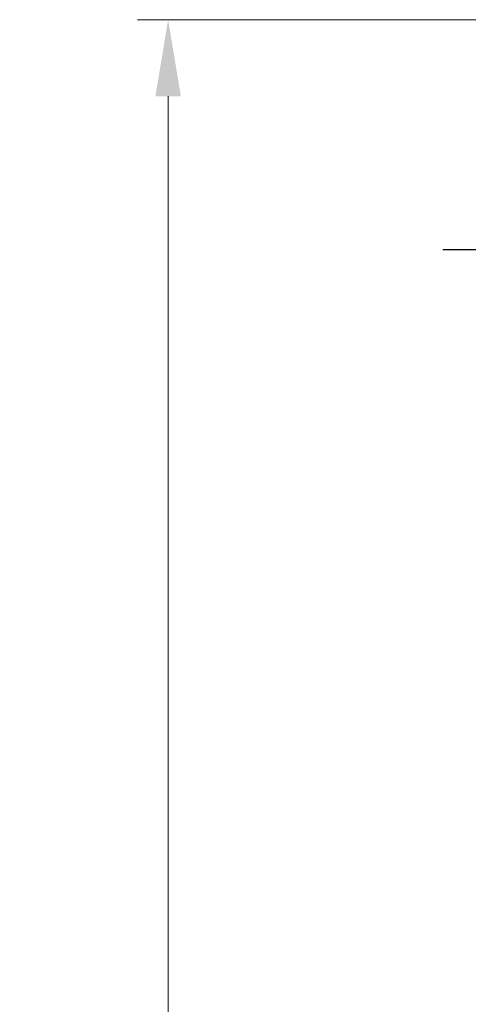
# Model space of a CAD drawing. Extents: x 15 to 195, y 53 to 146.
# Tile 4 of 51: x 128 to 140, y 102 to 128. Entities that reach past the tile are written whole.
import ezdxf

# ---------------------------------------------------------------- set-up
doc = ezdxf.new("R2010")
doc.units = 0
doc.header["$LTSCALE"] = 3
doc.header["$MEASUREMENT"] = 0
doc.linetypes.add('CENTER', pattern=[2, 1.25, -0.25, 0.25, -0.25])
doc.layers.add('CL', color=1, linetype='CENTER')
doc.layers.add('DIM', color=4, linetype='Continuous')
doc.styles.add('DIM-7', font='SIMPLEX.shx', dxfattribs={"width": 0.7, "bigfont": 'chineset.shx'})
doc.dimstyles.new('CNS', dxfattribs={"dimtxt": 3.5, "dimasz": 2.5, "dimexe": 1, "dimexo": 1.5, "dimgap": 0.09, "dimtad": 0, "dimdsep": 46, "dimtxsty": 'DIM-7', "dimcen": 0.09, "dimclrd": 1, "dimclre": 1, "dimclrt": 4, "dimadec": 0, "dimazin": 0, "dimtfac": 1, "dimtix": 1, "dimtmove": 2, "dimatfit": 3, "dimfxl": 1, "dimtvp": 0.971429, "dimtolj": 1, "dimarcsym": 0})

# ---------------------------------------------------------------- blocks, each defined once
blk = doc.blocks.new('*D4')
at = {"layer": 'DEFPOINTS', "color": 0, "linetype": 'Continuous', "lineweight": 0, "transparency": 16777216}
for p in [(132.347, 128.188), (142.022, 128.188), (142.022, 65.188)]:
    blk.add_point(p, dxfattribs=at)
at = {"layer": 'DIM', "color": 0, "linetype": 'Continuous', "lineweight": 0, "transparency": 16777216}
for p, q in [((140.822, 128.188), (131.547, 128.188)), ((132.347, 67.188), (132.347, 126.188)), ((140.822, 65.188), (131.547, 65.188))]:
    blk.add_line(p, q, dxfattribs=at)
for points in [[(132.014, 126.188), (132.68, 126.188), (132.347, 128.188)], [(132.014, 67.188), (132.68, 67.188), (132.347, 65.188)]]:
    blk.add_solid(points, dxfattribs=at)
at = {"layer": 'DIM', "color": 0, "linetype": 'Continuous', "transparency": 16777216, "insert": (130.307, 96.688), "char_height": 2.8, "attachment_point": 5, "rotation": 90, "style": 'DIM-7'}
blk.add_mtext('\\A1;%%c63', dxfattribs=at)

msp = doc.modelspace()

# ---------------------------------------------------------------- linework, layer by layer
at = {"layer": 'CL', "color": 0}
msp.add_line((139.522, 122.188), (153.522, 122.188), dxfattribs=at)

# ---------------------------------------------------------------- dimensions: what is measured, and where the dimension line sits
at = {"layer": 'DIM', "color": 0, "linetype": 'Continuous'}
dim = msp.add_linear_dim(base=(132.347, 128.188), p1=(142.022, 65.188), p2=(142.022, 128.188), angle=90, text='%%c<>', dimstyle='CNS', override={"dimscale": 0.8, "dimgap": 0.8, "dimtad": 1, "dimdsep": 0, "dimclrd": 0, "dimclre": 0, "dimclrt": 0, "dimtm": 0.05, "dimtfac": 0.6, "dimtmove": 0, "dimlwd": 0, "dimlwe": 0}, dxfattribs=at)
dim.commit()
dim.dimension.update_dxf_attribs({"geometry": '*D4', "text_midpoint": (130.307, 96.688)})

doc.saveas('drawing.dxf')
